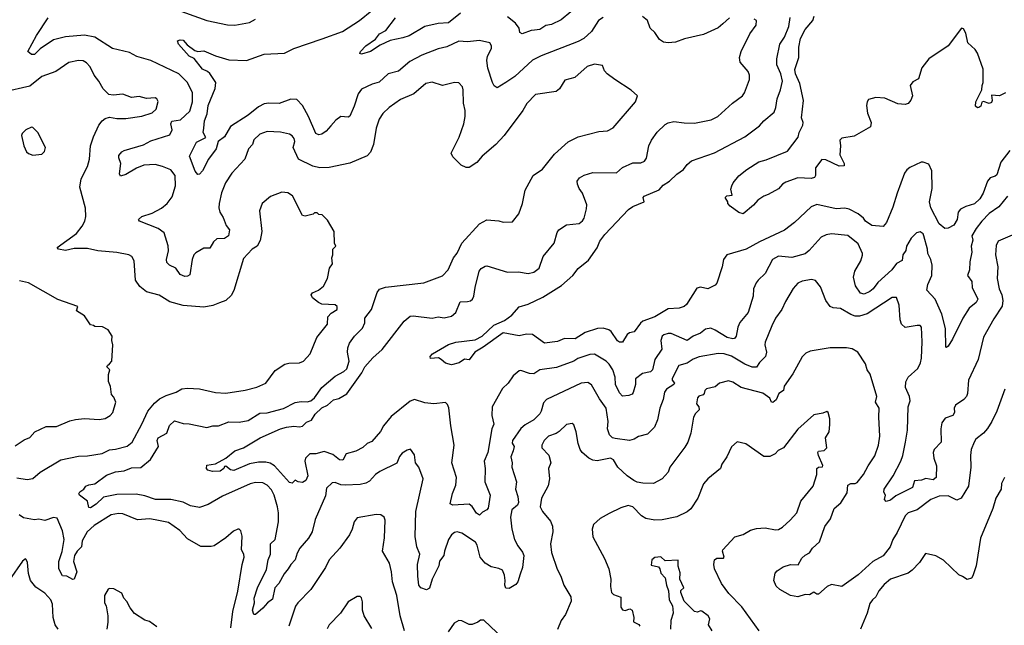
# Model space of a CAD drawing. Extents: x 1863017 to 1989460, y 394564 to 532820.
# Tile 193 of 213: x 1930005 to 1936687, y 515612 to 519722. Entities that reach past the tile are written whole.
import ezdxf

# ---------------------------------------------------------------- set-up
doc = ezdxf.new("R2010")
doc.units = 0

msp = doc.modelspace()

# ---------------------------------------------------------------- linework, layer by layer
at = {"layer": '0CON10XD'}
for points in [[(1930985, 519820), (1931275, 519716.7), (1931414.3, 519685.7), (1931465, 519683.3), (1931565, 519702.9), (1931605, 519725.7)], [(1933965, 519735.6), (1933933.9, 519716.1), (1933885, 519642.5), (1933834.3, 519595), (1933795.9, 519574.1), (1933543.4, 519476.6), (1933484, 519446), (1933364.3, 519335), (1933305, 519295.5), (1933245, 519260), (1933225, 519273.8), (1933213.3, 519295), (1933182.4, 519392.4), (1933174.5, 519445), (1933180.6, 519475), (1933205.8, 519525.8), (1933207.1, 519545), (1933195, 519564), (1933125, 519581.4), (1933045, 519570.3), (1932985, 519576.4), (1932902.8, 519537.2), (1932845, 519524.4), (1932735, 519480.4), (1932653.2, 519436.8), (1932575, 519372.2), (1932505.9, 519354.1), (1932445, 519298.1), (1932396.3, 519283.7), (1932325, 519250.6), (1932301.4, 519218.6), (1932275.5, 519134.5), (1932245, 519066.2), (1932235, 519060.8), (1932184.6, 519065.4), (1932149.5, 519040.5), (1932117.7, 519002.3), (1932083.9, 518966.1), (1932055, 518945.6), (1932035, 518940.6), (1932015, 518949.2), (1931966, 519065), (1931925, 519140), (1931885, 519180.6), (1931845, 519182.2), (1931765, 519151.8), (1931695, 519156.2), (1931665, 519150.9), (1931625, 519130.9), (1931555, 519073.6), (1931435, 518996.7), (1931395, 518926.9), (1931351.2, 518895), (1931339.5, 518845), (1931287.5, 518775), (1931245, 518696), (1931225, 518674), (1931215, 518672), (1931195, 518693.8), (1931158, 518795), (1931205, 518890.5), (1931267.5, 518922.5), (1931250.6, 518955), (1931255.8, 518985.8), (1931259.6, 519035), (1931276.9, 519083.1), (1931285, 519140), (1931331.9, 519255), (1931335.5, 519295), (1931295, 519355.8), (1931279.4, 519369.4), (1931244.7, 519384.7), (1931189.1, 519459.1), (1931154.4, 519475), (1931082, 519555), (1931075, 519577.5), (1931095, 519586), (1931115, 519582), (1931140.7, 519550.7), (1931193, 519513), (1931215, 519506), (1931255, 519510.9), (1931335, 519476.9), (1931425, 519450), (1931544.4, 519445.6), (1931665, 519487.3), (1931802.5, 519495), (1931864.5, 519525.5), (1932058.3, 519591.7), (1932195, 519642), (1932311.4, 519715), (1932395.3, 519784.7)], [(1932996, 519765), (1932915, 519699.3), (1932845, 519694.6), (1932755.4, 519674.6), (1932647.3, 519612.7), (1932605, 519597.5), (1932519.4, 519580.6), (1932450.4, 519549.6), (1932385, 519506), (1932325, 519487.5), (1932312.5, 519492.5), (1932317.5, 519505), (1932354, 519545), (1932420.8, 519589.2), (1932445.8, 519625), (1932490.8, 519649.2), (1932555.6, 519735)], [(1933744.5, 519775), (1933680.5, 519719.5), (1933615, 519688.1), (1933575, 519681.1), (1933535, 519656.1), (1933499.1, 519650.9), (1933475, 519648.2), (1933415, 519624.5), (1933398.6, 519635), (1933394.4, 519665), (1933368.7, 519698.7), (1933315, 519740.4)], [(1933447.2, 519152.8), (1933420, 519105), (1933293.8, 518935), (1933235.9, 518874.1), (1933142.5, 518795), (1933107.7, 518752.3), (1933055, 518717.5), (1933035, 518717.5), (1933000, 518735), (1932945, 518790), (1932933.8, 518815), (1932988, 518925), (1933019.2, 519015), (1933028.6, 519065), (1933029.2, 519105), (1933017.5, 519155), (1933015.7, 519245), (1933009.2, 519265), (1932985, 519294), (1932955, 519295.8), (1932875, 519275.6), (1932805, 519298.6), (1932762, 519288), (1932680.8, 519219.2), (1932589.4, 519180.6), (1932512.5, 519125), (1932469.4, 519085), (1932443.8, 519046.2), (1932423.3, 518985), (1932405.8, 518875), (1932385, 518823.3), (1932362.7, 518797.3), (1932245, 518748.6), (1932105, 518718.5), (1932043, 518717), (1931995, 518726.7), (1931896.2, 518775), (1931861.9, 518855), (1931872, 518895), (1931866.9, 518915), (1931855, 518934), (1931836.7, 518945), (1931775, 518958.5), (1931685, 518961.8), (1931635, 518944.4), (1931593.8, 518906.2), (1931585.6, 518875), (1931558.9, 518845), (1931533.1, 518775), (1931445, 518679.2), (1931401.5, 518615), (1931374.2, 518545.8), (1931358.2, 518475), (1931356.5, 518445), (1931363.9, 518416.1), (1931385, 518380), (1931405.3, 518325.3), (1931428.2, 518295), (1931423.3, 518255), (1931395, 518237.3), (1931343.8, 518235), (1931321.1, 518215), (1931295, 518171.4), (1931255, 518170), (1931199.6, 518140.4), (1931186.9, 518125), (1931176.4, 518093.6), (1931158.8, 517991.2), (1931145, 517981.2), (1931125, 517978.8), (1931095, 517993.3), (1931063.8, 518035), (1931021.2, 518055), (1931004.5, 518074.5), (1931001.9, 518095), (1931014.1, 518154.1), (1931012.7, 518187.3), (1930985, 518276.2), (1930945, 518305.6), (1930817.5, 518355), (1930812.5, 518365), (1930835, 518386), (1930905, 518409.4), (1930968.1, 518441.9), (1931007.1, 518475), (1931039.5, 518520.5), (1931063.2, 518595), (1931060.8, 518665), (1931031.9, 518701.9), (1930974.7, 518724.7), (1930925, 518738.8), (1930846.7, 518735), (1930798, 518715), (1930725, 518670), (1930690, 518660), (1930682, 518675), (1930691.4, 518745), (1930677.5, 518785), (1930679.1, 518800.9), (1930698.6, 518825), (1930715.3, 518834.7), (1930845, 518873.2), (1930895, 518898.5), (1931025, 518940.6), (1931040.8, 518975), (1931031.1, 519015), (1931037.3, 519032.7), (1931097.2, 519042.8), (1931159.3, 519100.7), (1931178.9, 519165), (1931177.5, 519225), (1931145, 519294.3), (1931085, 519354.5), (1930895, 519444.3), (1930801.1, 519471.1), (1930750.7, 519499.3), (1930635, 519526.9), (1930515, 519602.2), (1930445, 519616.8), (1930315, 519605.3), (1930235.3, 519584.7), (1930145.3, 519524.7), (1930105, 519484.5), (1930085.7, 519485.7), (1930060, 519505), (1930118.8, 519615), (1930199.3, 519735)], [(1936709.2, 518525), (1936648.6, 518451.4), (1936584.4, 518405.6), (1936533.1, 518355), (1936494.7, 518305), (1936466.9, 518255), (1936473.3, 518225), (1936462.5, 518185), (1936465.3, 518145), (1936452.1, 518077.9), (1936450.3, 518025), (1936437.7, 517985), (1936465.3, 517945.3), (1936468.2, 517905), (1936508.2, 517825), (1936496.6, 517803.4), (1936449.4, 517765), (1936405.6, 517695), (1936335, 517553.8), (1936305, 517506.7), (1936295, 517497.5), (1936290, 517500), (1936287.3, 517625), (1936263.6, 517723.6), (1936218.4, 517825), (1936161.8, 517885), (1936168.8, 517925), (1936194, 517985), (1936197.6, 518055), (1936187.8, 518095), (1936168.1, 518135), (1936165.9, 518165), (1936140.9, 518255), (1936135, 518267.3), (1936115, 518281.8), (1936092, 518275), (1936055, 518238), (1936023.1, 518185), (1936017.7, 518155), (1935997.2, 518125), (1935992.7, 518087.3), (1935955, 518067.9), (1935923.5, 518025), (1935828.8, 517938.8), (1935797.1, 517895), (1935775, 517876.7), (1935735, 517860), (1935712, 517865), (1935676.1, 517916.1), (1935663.1, 517975), (1935671.9, 518015), (1935712.7, 518085), (1935725, 518122.5), (1935724.6, 518135), (1935695, 518200.5), (1935625, 518256.7), (1935515, 518267.7), (1935477.3, 518262.7), (1935444.4, 518245), (1935363.6, 518155), (1935335, 518133.4), (1935245, 518107.5), (1935155, 518116.2), (1935114.4, 518095), (1935065, 517999.2), (1935015.8, 517955), (1935002.5, 517935), (1934985.8, 517895), (1934982.9, 517845), (1934947.5, 517735), (1934892.9, 517667.1), (1934879.5, 517635), (1934867, 517573), (1934855, 517559.2), (1934845, 517556.9), (1934805, 517565.4), (1934725, 517615.5), (1934695, 517627.8), (1934659.4, 517620.6), (1934624.2, 517595), (1934574.3, 517575), (1934535, 517545.6), (1934425, 517591.1), (1934405, 517593.1), (1934376.8, 517583.2), (1934365, 517573.3), (1934355.7, 517545), (1934362.9, 517485), (1934314.6, 517415), (1934300, 517345), (1934285, 517331.5), (1934230.5, 517319.5), (1934184.2, 517285), (1934183.3, 517245), (1934168.5, 517191.5), (1934160.6, 517179.4), (1934138.7, 517171.3), (1934095, 517167.1), (1934075, 517188.6), (1934047.7, 517245), (1934045.5, 517295), (1934029.6, 517345), (1934005.3, 517385), (1933985, 517405.3), (1933905, 517451.5), (1933875, 517448.8), (1933792, 517422), (1933766.6, 517403.4), (1933647.9, 517362.1), (1933535, 517345.6), (1933495, 517318.6), (1933465, 517320), (1933405, 517340.8), (1933395, 517339.2), (1933355, 517304.2), (1933319.1, 517255), (1933280.4, 517219.6), (1933210.3, 517095), (1933209.7, 517035), (1933222.4, 516977.6), (1933209.4, 516945), (1933182.7, 516785), (1933157.5, 516725), (1933164.3, 516675), (1933161.4, 516585), (1933196.9, 516495), (1933185, 516407.5), (1933175.5, 516394.5), (1933145, 516378.8), (1933125, 516360), (1933105, 516372.9), (1933075, 516418.8), (1933055, 516433.8), (1932945, 516426.9), (1932926, 516435), (1932942.7, 516507.3), (1932965, 516563.3), (1932968.8, 516615), (1932938.6, 516715), (1932952.9, 516835), (1932930, 516965), (1932917.9, 517087.9), (1932909.2, 517109.2), (1932895, 517124.2), (1932815, 517115.5), (1932755, 517122.3), (1932685, 517144.4), (1932655, 517133.3), (1932525, 517028.1), (1932475, 516966.5), (1932453, 516927), (1932395, 516859.5), (1932363.8, 516845), (1932332.7, 516817.3), (1932287.2, 516792.8), (1932220.8, 516775), (1932197.3, 516732.7), (1932175, 516733.6), (1932130.1, 516770.1), (1932071.1, 516791.1), (1932015, 516775.6), (1931975, 516776.2), (1931944.3, 516745), (1931940.9, 516725), (1931960, 516625), (1931947.5, 516595), (1931925, 516581.9), (1931895, 516585.8), (1931875, 516595.6), (1931853.9, 516576.1), (1931835, 516580.6), (1931735, 516694.6), (1931705, 516711.9), (1931675, 516719.2), (1931625, 516718.1), (1931565, 516707.8), (1931457.7, 516662.3), (1931436.2, 516666.2), (1931405, 516691.2), (1931395, 516690), (1931391.2, 516675), (1931365, 516656.9), (1931314.5, 516654.5), (1931282.5, 516665), (1931273.8, 516675), (1931275, 516698.8), (1931335, 516708), (1931405, 516746.4), (1931464.7, 516795.3), (1931525, 516815.6), (1931636.2, 516885), (1931774.2, 516945), (1931815, 516956.7), (1931865, 516962.2), (1931905, 516957.8), (1931925, 516963.5), (1931950.6, 516989.4), (1931986.3, 517003.7), (1932010.6, 517045), (1932055, 517088.2), (1932094.4, 517105.6), (1932135, 517141.1), (1932169.8, 517150.2), (1932225, 517181.5), (1932327.3, 517325), (1932346.9, 517365), (1932402.4, 517427.6), (1932465, 517483.1), (1932613.8, 517675), (1932655, 517708.8), (1932675, 517712.9), (1932805, 517695.6), (1932845, 517706.2), (1932885, 517698.8), (1932935, 517710), (1932965.6, 517735), (1932995, 517806.2), (1933045, 517808.6), (1933065, 517814.3), (1933077.1, 517825), (1933087.8, 517845), (1933096.9, 517905), (1933122.9, 518015), (1933137, 518033), (1933165, 518048.8), (1933175, 518051.2), (1933315, 518008.6), (1933390.3, 518010.3), (1933455, 517999.5), (1933495, 518008.9), (1933530.8, 518035), (1933558.6, 518115), (1933632.9, 518205), (1933653.6, 518276.4), (1933664.5, 518295.5), (1933715, 518328.6), (1933801.7, 518338.3), (1933824.4, 518355.6), (1933836.3, 518373.7), (1933852.4, 518437.6), (1933853.3, 518465), (1933825, 518543.8), (1933802.9, 518575), (1933790.8, 518605), (1933789.2, 518625), (1933805, 518649.2), (1933835, 518665.6), (1933895, 518684.2), (1934055, 518682), (1934095, 518718), (1934165, 518750), (1934219.7, 518750.3), (1934245, 518762), (1934257.9, 518782.1), (1934274.4, 518865), (1934292.9, 518905), (1934331.7, 518958.3), (1934385, 519009.2), (1934405, 519021.4), (1934445, 519031.4), (1934515, 519020.6), (1934585, 519018.6), (1934698.6, 519041.4), (1934742.5, 519065), (1934842, 519155), (1934910, 519205), (1934924.3, 519225), (1934956.9, 519315), (1934958.1, 519345), (1934948.9, 519368.9), (1934895, 519433.8), (1934890.6, 519465), (1934902.2, 519505), (1934960.6, 519625), (1935002, 519685), (1935006.2, 519715), (1934990, 519725)], [(1936723.6, 518835), (1936663.8, 518755), (1936635, 518669.2), (1936625, 518660), (1936591.3, 518648.7), (1936572.5, 518625), (1936544, 518545), (1936520.6, 518505), (1936485, 518472.1), (1936425, 518454.5), (1936388.6, 518435), (1936374.4, 518415), (1936367.1, 518365), (1936345, 518326.7), (1936305, 518306.7), (1936284, 518304), (1936245, 518336.7), (1936187.3, 518445), (1936178.5, 518485), (1936196.1, 518575), (1936194.5, 518695), (1936175, 518741.2), (1936135, 518755.8), (1936122.5, 518755), (1936045, 518717.5), (1936025, 518703.8), (1936009.1, 518680.9), (1935958.6, 518545), (1935930.9, 518449.1), (1935887.8, 518345), (1935865, 518318.9), (1935786.7, 518325), (1935745, 518354.3), (1935730.8, 518375), (1935694.6, 518404.6), (1935635, 518435.7), (1935605, 518442.9), (1935545, 518438.1), (1935415, 518467.3), (1935375, 518452.2), (1935263.8, 518346.2), (1935195, 518294.3), (1935025.3, 518214.7), (1934936, 518164), (1934804.3, 518125), (1934782.2, 518095), (1934772.2, 518045), (1934735.5, 517934.5), (1934725, 517920), (1934675, 517894), (1934625, 517907.5), (1934600.2, 517899.8), (1934530.7, 517789.3), (1934515, 517774.2), (1934480, 517765), (1934405, 517759.6), (1934315, 517704.6), (1934234.3, 517675.7), (1934217.1, 517662.9), (1934175, 517602.9), (1934143.9, 517596.1), (1934127.1, 517585), (1934095, 517534.2), (1934075, 517534.2), (1934062.4, 517542.4), (1934018.6, 517605), (1934003, 517617), (1933965, 517628.9), (1933925.5, 517625.5), (1933842.3, 517597.7), (1933774, 517556), (1933702.8, 517557.2), (1933655, 517537.7), (1933567.1, 517527.1), (1933485, 517585.6), (1933445, 517586.7), (1933395, 517575.5), (1933285, 517596.2), (1933150.7, 517499.3), (1933094.4, 517465.6), (1933055, 517412.5), (1933023, 517417), (1932988, 517392), (1932935, 517378.8), (1932895, 517390), (1932866.4, 517416.4), (1932846.4, 517426.4), (1932793, 517423), (1932790, 517435), (1932806.7, 517455), (1932915, 517518.1), (1932965, 517534.2), (1933095, 517550), (1933144.2, 517575), (1933221.8, 517648.2), (1933295, 517679.2), (1933344.5, 517715.5), (1933395, 517773.8), (1933455, 517790.8), (1933555, 517837.5), (1933681.5, 517918.5), (1933758.5, 517985), (1933795, 518033.3), (1933865, 518090), (1933925, 518174.3), (1933942.2, 518217.8), (1933976.7, 518263.3), (1934137.4, 518432.6), (1934165, 518453.1), (1934242.5, 518485), (1934236, 518515), (1934243.3, 518525), (1934345, 518567.8), (1934371.7, 518598.3), (1934413.7, 518626.3), (1934465, 518674.2), (1934510, 518705), (1934535, 518738.8), (1934565, 518764), (1934720.9, 518819.1), (1934925, 518926.9), (1935025, 519001.4), (1935054.3, 519035), (1935125.4, 519095), (1935136.4, 519125), (1935144.6, 519185.4), (1935168.5, 519245), (1935182.1, 519305), (1935169.6, 519355), (1935142.9, 519415), (1935143.6, 519455), (1935163.5, 519555), (1935195, 519604), (1935224.6, 519675), (1935233.6, 519736.4)], [(1934822, 519735), (1934776.2, 519693.8), (1934745, 519667.1), (1934645, 519622.2), (1934517.4, 519592.6), (1934455, 519568.6), (1934405, 519564.4), (1934375, 519569.4), (1934347.8, 519587.8), (1934314.3, 519635), (1934283.6, 519665), (1934266.6, 519716.6), (1934232.2, 519742.2)], [(1936695.8, 519224.2), (1936655, 519204.5), (1936600.8, 519209.2), (1936604, 519174), (1936599.3, 519160.7), (1936585, 519152.5), (1936546.4, 519166.4), (1936535, 519162.5), (1936526.7, 519135), (1936515, 519126.2), (1936504.2, 519124.2), (1936491.2, 519135), (1936494.3, 519165), (1936533.5, 519245), (1936535.5, 519275), (1936544.4, 519295), (1936542.9, 519385), (1936505.4, 519495.4), (1936489.6, 519519.6), (1936440, 519565), (1936425, 519630), (1936409.5, 519659.5), (1936397, 519663), (1936305, 519544.2), (1936175, 519455.6), (1936128.1, 519395), (1936105, 519321.2), (1936065, 519300), (1936046.9, 519275), (1936063.1, 519205), (1936053.5, 519176.5), (1936035, 519152), (1936015, 519146), (1935965, 519151.4), (1935875, 519188.6), (1935815, 519194.4), (1935765, 519179.2), (1935755.7, 519165), (1935751.8, 519138.2), (1935758.3, 519088.3), (1935783.3, 519025), (1935778.9, 518995), (1935667.9, 518932.1), (1935585, 518918.1), (1935570, 518905), (1935575.6, 518865), (1935570.8, 518805), (1935600.8, 518745), (1935600.7, 518729.3), (1935565, 518727.3), (1935475, 518771.1), (1935448.3, 518771.7), (1935404.5, 518715.5), (1935405.6, 518665), (1935398.5, 518651.5), (1935375, 518644.5), (1935285, 518648.9), (1935205, 518618.5), (1935180.8, 518605), (1935155.5, 518574.5), (1935085.4, 518534.6), (1935055, 518524.3), (1935015, 518497.5), (1934985, 518464), (1934913.6, 518403.6), (1934885, 518412.5), (1934826.7, 518455), (1934810, 518475), (1934810, 518485), (1934792.5, 518515), (1934803, 518527), (1934840, 518530), (1934832, 518572), (1934837.5, 518595), (1934846, 518615), (1934885, 518662.5), (1934938.8, 518705), (1935022.1, 518757.9), (1935070, 518770), (1935215, 518830), (1935286.9, 518925), (1935294.3, 518955), (1935319.5, 519005), (1935321.4, 519025), (1935310, 519055), (1935323.4, 519173.4), (1935299.4, 519289.4), (1935269.1, 519355), (1935266.1, 519383.9), (1935292.7, 519465), (1935292.2, 519535), (1935303.4, 519595), (1935334.8, 519655), (1935388.5, 519715), (1935395.7, 519745)], [(1929985, 516613.3), (1930055, 516600.3), (1930095, 516607.9), (1930145, 516651.8), (1930285, 516734.6), (1930405, 516758.9), (1930465, 516761.1), (1930565, 516778.2), (1930615, 516803.3), (1930655, 516806.8), (1930735, 516828.5), (1930768.9, 516855), (1930834.1, 516975.9), (1930875.5, 517065), (1930920.4, 517119.6), (1930955, 517148.5), (1930998.6, 517171.4), (1931066.2, 517195), (1931104.6, 517215.4), (1931145, 517220.4), (1931225.4, 517215.4), (1931335, 517192.2), (1931405, 517187.8), (1931535, 517207.1), (1931615, 517227.1), (1931674.5, 517255.5), (1931739.4, 517340.6), (1931805, 517384.3), (1931831.2, 517391.2), (1931905, 517392.9), (1931931.2, 517405), (1931975.7, 517455), (1932020.8, 517565), (1932094, 517655), (1932095.8, 517705), (1932120, 517730), (1932158.8, 517755), (1932158.8, 517775), (1932145, 517786.2), (1932055, 517791.2), (1932032, 517802), (1931992.5, 517835), (1931982.5, 517855), (1931991.7, 517868.3), (1932032.5, 517885), (1932067, 517913), (1932093.3, 517965), (1932107.5, 518035), (1932127.5, 518065), (1932122.5, 518105), (1932130, 518125), (1932130, 518165), (1932150, 518185), (1932142.5, 518205), (1932140, 518285), (1932095, 518360), (1932057, 518397), (1932035, 518400), (1932025, 518410), (1932005, 518410), (1931997.5, 518402.5), (1931941.7, 518388.3), (1931925, 518392.5), (1931857, 518527), (1931825.8, 518545.8), (1931785, 518552), (1931707.3, 518522.7), (1931651.2, 518475), (1931632, 518425), (1931649.4, 518285), (1931637.6, 518222.4), (1931616, 518185), (1931582, 518165), (1931525, 518100), (1931457.3, 517882.7), (1931440.5, 517849.5), (1931405, 517816.2), (1931360.3, 517799.7), (1931315, 517782.9), (1931255, 517771.5), (1931115, 517781.9), (1931025, 517807.3), (1930952.7, 517852.7), (1930865, 517875.5), (1930821.5, 517911.5), (1930792.2, 517955), (1930783.1, 518085), (1930766, 518115), (1930745.5, 518125.5), (1930665, 518142.2), (1930535, 518153.6), (1930465, 518169.5), (1930375, 518167.8), (1930315, 518155.7), (1930267.5, 518165), (1930260, 518175), (1930390, 518270), (1930430.2, 518319.8), (1930447.9, 518355), (1930454.6, 518385), (1930452, 518442), (1930413.6, 518585), (1930422, 518642), (1930466.5, 518725), (1930478.5, 518775), (1930485.4, 518865), (1930505, 518926), (1930543.1, 519005), (1930565.5, 519034.5), (1930585, 519050.8), (1930615, 519060.8), (1930665, 519051.1), (1930725, 519051.8), (1930835, 519067.1), (1930905, 519090), (1930931.1, 519115), (1930945.5, 519165.5), (1930936, 519185), (1930925, 519190.8), (1930865, 519187.8), (1930815, 519200), (1930765, 519193.3), (1930705, 519215.3), (1930639.1, 519209.1), (1930610, 519215), (1930571.6, 519251.6), (1930541.9, 519305), (1930510.5, 519345), (1930482.6, 519402.6), (1930458.8, 519428.8), (1930435, 519442.2), (1930405, 519444.4), (1930338.9, 519431.1), (1930250.2, 519369.8), (1930155, 519335.5), (1930075, 519270), (1929895, 519229.2)], [(1936740.3, 518259.7), (1936645, 518217.5), (1936631.3, 518188.7), (1936626.9, 518125), (1936642.2, 518045), (1936638.9, 517965), (1936651.9, 517895), (1936669.4, 517855), (1936677.5, 517815), (1936672.2, 517777.8), (1936615, 517690.8), (1936545, 517566.2), (1936510, 517415), (1936444.6, 517275.4), (1936436.9, 517185), (1936430, 517165), (1936412, 517145), (1936355.6, 517105), (1936346.9, 517085), (1936348.1, 517055), (1936336.5, 517035), (1936285, 517017.3), (1936263.6, 516985), (1936256.4, 516945), (1936258.1, 516855), (1936211.4, 516805), (1936203.5, 516785), (1936208.9, 516745), (1936225.6, 516695), (1936224.3, 516615), (1936205, 516599.5), (1936155, 516608.8), (1936125, 516596.4), (1936077.5, 516592.5), (1936063.4, 516546.6), (1935950.2, 516489.8), (1935915, 516460.5), (1935885, 516452), (1935873.3, 516465), (1935880, 516495), (1935870, 516515), (1935872.5, 516535), (1935933.5, 516626.5), (1935984.7, 516725.3), (1935998.7, 516765), (1936016.2, 516855), (1936030.4, 516935), (1936033.6, 517095), (1936046.9, 517135), (1936042.9, 517165), (1936016.5, 517225), (1936017.8, 517265), (1936034.2, 517295), (1936100.5, 517355), (1936117.4, 517392.6), (1936123.8, 517425), (1936130.4, 517535), (1936124.2, 517634.2), (1936115.7, 517645.7), (1936095.9, 517645.9), (1936015, 517632), (1935989.2, 517655), (1935979.4, 517685), (1935974.3, 517785), (1935955, 517836.2), (1935925, 517835.7), (1935755, 517724.6), (1935705, 517708.8), (1935675, 517709.2), (1935645, 517720), (1935575, 517760.6), (1935525.7, 517765.7), (1935505, 517776), (1935475, 517816), (1935439.2, 517909.2), (1935405, 517952.5), (1935378.3, 517958.3), (1935315, 517947.1), (1935285, 517934.2), (1935255, 517898), (1935201.7, 517808.3), (1935177.5, 517755), (1935135, 517695.6), (1935109.1, 517645), (1935063.4, 517533.4), (1935061.2, 517515), (1935073.5, 517465), (1935065.7, 517435), (1935025.8, 517395), (1935005, 517363.6), (1934975, 517364.1), (1934926.7, 517385), (1934835, 517438), (1934785, 517454.7), (1934745, 517456.9), (1934615, 517433.2), (1934575, 517418.2), (1934535, 517390.8), (1934478.8, 517375), (1934432.9, 517287.1), (1934433.6, 517275), (1934449.4, 517255), (1934444.4, 517245), (1934394.7, 517215.3), (1934381.9, 517195), (1934372.5, 517145), (1934349.5, 517085), (1934333.6, 517006.4), (1934313.2, 516956.8), (1934265, 516909.2), (1934205, 516892.5), (1934175, 516874.2), (1934144.4, 516865.6), (1934045, 516878.8), (1934027.5, 516885), (1934007.1, 516905), (1933993.5, 516945), (1933999.2, 516995), (1933985.3, 517085.3), (1933939.1, 517149.1), (1933884.7, 517244.7), (1933860.2, 517260.2), (1933815, 517254.6), (1933580.8, 517145), (1933559.1, 517120.9), (1933545, 517064.2), (1933535, 517046.7), (1933495, 517006.7), (1933435, 516971.9), (1933405, 516947.1), (1933348.5, 516865), (1933347.9, 516847.9), (1933360, 516825), (1933355, 516796.2), (1933337.3, 516755), (1933346.2, 516715), (1933343.8, 516683.8), (1933375.6, 516585), (1933368.8, 516535), (1933385.2, 516485.2), (1933389, 516445), (1933382.8, 516427.2), (1933345.3, 516395), (1933336.2, 516345), (1933345.6, 516265), (1933362.5, 516195), (1933385, 516152), (1933418.3, 516108.3), (1933426.9, 516085), (1933416.5, 516005), (1933401.7, 515958.3), (1933385, 515906.7), (1933370.9, 515889.1), (1933327.6, 515862.4), (1933305, 515864.2), (1933296.7, 515885), (1933300, 515915), (1933295, 515952.5), (1933280.8, 515985), (1933257.2, 515997.2), (1933205, 516008.5), (1933165, 516034.5), (1933129.6, 516075), (1933109.5, 516155), (1933098.1, 516175), (1933005, 516236.9), (1932975, 516246.5), (1932955, 516240.8), (1932935, 516225.8), (1932915.7, 516195), (1932888.6, 516115), (1932884.2, 516085), (1932853.4, 516046.6), (1932849.4, 516015), (1932803.3, 515925), (1932785.7, 515864.3), (1932765, 515852.5), (1932726.7, 515865), (1932713.1, 515885), (1932707.3, 515945), (1932705.6, 516025), (1932720, 516095), (1932700.5, 516145), (1932689.5, 516215), (1932694.5, 516384.5), (1932743.3, 516605), (1932712.9, 516685), (1932690.8, 516715), (1932685, 516767.5), (1932658, 516808), (1932635, 516801.2), (1932601.1, 516778.9), (1932583.1, 516756.9), (1932565, 516712.9), (1932449.2, 516655), (1932420.8, 516635), (1932379.3, 516590.7), (1932355, 516575.7), (1932315, 516566.7), (1932215, 516563.6), (1932185, 516565.5), (1932145, 516581.3), (1932125, 516579.2), (1932087.3, 516542.7), (1932080.4, 516489.6), (1932010.7, 516329.3), (1931989.4, 516245), (1931965, 516202.9), (1931906.7, 516135), (1931888.9, 516101.1), (1931875.7, 516055), (1931844.6, 516025.4), (1931827.1, 515995), (1931799.8, 515960.2), (1931764.5, 515895.5), (1931737.5, 515865), (1931719.8, 515790.2), (1931686, 515764), (1931655, 515727.1), (1931605, 515686.2), (1931595, 515686), (1931585.6, 515715), (1931597.5, 515765), (1931597.1, 515795), (1931618.8, 515865), (1931680.6, 515989.4), (1931692.2, 516055), (1931706.9, 516095), (1931708, 516165), (1931738.1, 516195), (1931760.6, 516315), (1931761.3, 516375), (1931753.6, 516416.4), (1931731.6, 516495), (1931715, 516531.9), (1931685, 516563.5), (1931655, 516579.1), (1931605, 516580), (1931569.1, 516570.9), (1931382, 516488), (1931285, 516432.2), (1931225, 516410.9), (1931165, 516422.2), (1931115, 516448.2), (1931030, 516465), (1930926.4, 516466.4), (1930855, 516490), (1930795, 516500.8), (1930665, 516500.4), (1930575, 516480.7), (1930525, 516434.7), (1930485, 516409.2), (1930475, 516410.8), (1930465.6, 516455), (1930410, 516495), (1930405.8, 516505), (1930412.7, 516517.3), (1930441.2, 516535), (1930453.3, 516555), (1930475, 516565.7), (1930515, 516571.4), (1930595, 516630.6), (1930655, 516652.8), (1930715, 516661.1), (1930765, 516679.7), (1930826.3, 516683.7), (1930893.2, 516736.8), (1930947.8, 516825), (1930938.9, 516865), (1930945, 516884), (1931004.4, 516915.6), (1931021.3, 516968.7), (1931055, 517000), (1931115, 516980.6), (1931155, 516978.1), (1931275, 516954.4), (1931315, 516964.4), (1931355, 516964.3), (1931425, 516991.6), (1931495, 516989.7), (1931555, 517001.1), (1931635, 517050.9), (1931685, 517054.6), (1931795, 517082.9), (1931875, 517123.6), (1931915, 517130), (1931955, 517127.3), (1931980, 517135), (1932005, 517154.4), (1932055, 517226.2), (1932145, 517301.4), (1932205, 517333.3), (1932225, 517352.5), (1932240, 517405), (1932229.5, 517465), (1932231.5, 517495), (1932244, 517526), (1932278.1, 517575), (1932331.9, 517628.1), (1932347.5, 517665), (1932348.2, 517695), (1932393.1, 517755), (1932430.6, 517869.4), (1932447.3, 517892.7), (1932486.8, 517906.8), (1932747.5, 517935), (1932875, 517983.3), (1932913.3, 518025), (1932950, 518105), (1932975, 518136.2), (1933005.5, 518204.5), (1933124.5, 518335.5), (1933175, 518362.9), (1933256.1, 518356.1), (1933285, 518346.7), (1933349.3, 518350.7), (1933392.5, 518405), (1933416.7, 518475), (1933436.2, 518565), (1933490, 518665), (1933552.7, 518707.3), (1933635, 518810), (1933727.2, 518892.8), (1933795, 518925.6), (1933935, 518962.5), (1933995, 518967.1), (1934033.4, 518986.6), (1934185, 519163.8), (1934198, 519205), (1934154.3, 519244.3), (1934043.3, 519315), (1933992.5, 519355), (1933973.9, 519373.9), (1933960, 519410), (1933905, 519420), (1933855, 519404), (1933771.4, 519328.6), (1933705, 519310.8), (1933668.3, 519251.7), (1933646.4, 519233.6), (1933505, 519213.1), (1933447.2, 519152.8)], [(1930095, 518802.5), (1930155, 518810), (1930173.6, 518826.4), (1930180, 518855), (1930127.5, 518955), (1930095, 518990), (1930085, 518992.5), (1930047.5, 518975), (1930021.7, 518948.3), (1930017.5, 518935), (1930032.5, 518865), (1930052.5, 518825), (1930065, 518812.5), (1930095, 518802.5)], [(1929975, 516829.6), (1930035, 516869.5), (1930075, 516886.9), (1930108, 516925), (1930185, 516960), (1930255, 516960.9), (1930345, 516998.9), (1930385, 517009.4), (1930445, 517015.6), (1930545, 517009.2), (1930585, 517016), (1930620, 517035), (1930636.2, 517055), (1930658, 517125), (1930645, 517160), (1930628.3, 517178.3), (1930621.7, 517231.7), (1930607, 517267), (1930607, 517313), (1930617.5, 517345), (1930597.5, 517365), (1930600, 517375), (1930615, 517386.7), (1930630, 517405), (1930636.7, 517515), (1930630, 517545), (1930632.5, 517575), (1930606.4, 517616.4), (1930567, 517637), (1930515, 517640), (1930507, 517647), (1930485, 517650), (1930445, 517712.5), (1930390, 517745), (1930400, 517775), (1930265, 517823.3), (1930065, 517936.2), (1930005, 517950)], [(1936690, 517215), (1936635.6, 517065), (1936602.9, 516995), (1936571.7, 516948.3), (1936544.5, 516915.5), (1936494.5, 516875.5), (1936482.5, 516855), (1936462.2, 516805), (1936457, 516763), (1936459.5, 516685), (1936443, 516557), (1936392.9, 516475), (1936365, 516460.6), (1936305, 516491.1), (1936245, 516488.2), (1936188.6, 516465), (1936095, 516396.4), (1936034, 516375), (1936013.5, 516355), (1935959.5, 516240.5), (1935930.6, 516195), (1935911.4, 516145), (1935865, 516084.3), (1935795, 516045.6), (1935694.6, 515955.4), (1935585, 515876), (1935515, 515888), (1935485, 515874), (1935425, 515824), (1935414.1, 515824.1), (1935395, 515836.7), (1935365, 515818), (1935335, 515820.8), (1935285, 515805.6), (1935236.7, 515815), (1935164.6, 515854.6), (1935138.3, 515878.3), (1935122.5, 515915), (1935132.5, 515965), (1935145, 515982), (1935185, 516008.6), (1935235, 516024.2), (1935287.3, 516022.7), (1935313.4, 516066.6), (1935335, 516088), (1935365.5, 516104.5), (1935385, 516136), (1935432.1, 516177.9), (1935468.1, 516281.9), (1935506.7, 516333.3), (1935533.3, 516405), (1935576.7, 516443.3), (1935619.5, 516510.5), (1935625, 516562), (1935645, 516573.5), (1935675.4, 516574.6), (1935688.5, 516581.5), (1935732.2, 516635), (1935762.2, 516695), (1935807.4, 516762.6), (1935833.3, 516835), (1935841.1, 516895), (1935834.4, 517025), (1935837.8, 517085), (1935812.2, 517125), (1935821.9, 517165), (1935775.8, 517315), (1935755.8, 517345), (1935745.6, 517385.6), (1935693.3, 517465), (1935655, 517487.5), (1935615.7, 517495.7), (1935505, 517495.7), (1935368.8, 517471.2), (1935340.9, 517459.1), (1935315, 517433.3), (1935251.7, 517318.3), (1935192, 517235), (1935188.6, 517205), (1935156, 517184), (1935137.5, 517142.5), (1935115, 517124.4), (1935106.1, 517126.1), (1935095, 517154.2), (1935047, 517187), (1934901.2, 517225), (1934845, 517261.4), (1934815, 517270), (1934754.4, 517255.6), (1934725, 517230), (1934665, 517216.2), (1934654.4, 517205), (1934650.8, 517185), (1934644.3, 517175.7), (1934613.3, 517166.7), (1934604.7, 517155.3), (1934598.1, 517115), (1934614, 517095), (1934616, 517075), (1934590.7, 517049.3), (1934576.8, 517023.2), (1934560, 516915), (1934538.6, 516855), (1934519.4, 516820.6), (1934416.7, 516685), (1934405, 516652), (1934365, 516606.2), (1934306.5, 516573.5), (1934233.8, 516576.2), (1934195, 516583.8), (1934173.1, 516595), (1934128.6, 516625), (1934064.4, 516685), (1934033.7, 516733.7), (1934015, 516747.1), (1933925, 516728.1), (1933895, 516731.4), (1933867, 516747), (1933822.5, 516785), (1933808.1, 516805), (1933794.5, 516844.5), (1933781.4, 516925), (1933765, 516973.3), (1933755, 516981.2), (1933715, 516974), (1933665, 516927.5), (1933645, 516914.3), (1933593.6, 516896.4), (1933565, 516866.2)], [(1935022.5, 515575), (1934905, 515737.9), (1934818.1, 515828.1), (1934767.8, 515895), (1934720.8, 515995), (1934715.5, 516025), (1934721.2, 516055), (1934735, 516067.7), (1934782.2, 516067.8), (1934786.4, 516075), (1934773.5, 516115), (1934775.8, 516125), (1934858.7, 516211.3), (1934915, 516228), (1934965, 516257.5), (1935005, 516269.2), (1935065, 516274), (1935135, 516260), (1935155, 516262.9), (1935181.7, 516278.3), (1935234, 516325), (1935278, 516375), (1935307.1, 516455), (1935389.4, 516555), (1935414, 516635), (1935415, 516676.7), (1935425, 516686), (1935453.8, 516686.2), (1935455, 516696.2), (1935425.5, 516765), (1935420.8, 516785), (1935425, 516793.3), (1935465, 516798), (1935482, 516815), (1935474.2, 516885), (1935499.2, 516925), (1935503.3, 516975), (1935503, 517013), (1935492.5, 517055), (1935483, 517063), (1935455, 517051.2), (1935395, 517040), (1935285, 516943.3), (1935187.5, 516815), (1935152.7, 516797.3), (1935132.5, 516775), (1935095, 516756.7), (1935055, 516756.7), (1934933.6, 516843.6), (1934873, 516857), (1934836.4, 516823.6), (1934804.2, 516755.8), (1934770, 516705), (1934760, 516675), (1934675, 516606), (1934645, 516571.2), (1934606.4, 516473.6), (1934558.9, 516401.1), (1934535, 516382.5), (1934465, 516347.5), (1934365, 516328.1), (1934315, 516324.4), (1934255, 516335.6), (1934223.8, 516353.8), (1934165, 516416.2), (1934135, 516423.8), (1934085, 516408.8), (1934005, 516370), (1933944.2, 516335.8), (1933898, 516295), (1933890.8, 516265), (1933895, 516212.5), (1933974.2, 516065), (1934002.5, 515995), (1934017.1, 515925), (1934014.3, 515875), (1934021.4, 515835), (1934035, 515820), (1934085, 515802.5), (1934084.2, 515735), (1934095.7, 515715.7), (1934115, 515712.9), (1934145, 515722.9), (1934160.5, 515715), (1934172.9, 515665), (1934171.4, 515635), (1934207.1, 515617.1), (1934214.3, 515605)], [(1933565, 516866.2), (1933548, 516835), (1933548.8, 516815), (1933595, 516766.7), (1933608.6, 516715), (1933594.3, 516675), (1933600, 516605), (1933591.7, 516558.3), (1933547.1, 516475), (1933538.1, 516415), (1933552.5, 516385), (1933607.6, 516317.6), (1933620.8, 516285), (1933622.5, 516245), (1933606.7, 516165), (1933614.3, 516105), (1933652.7, 515992.7), (1933678, 515945), (1933698.8, 515885), (1933745.4, 515805.4), (1933746.9, 515775), (1933708.6, 515685), (1933680, 515645), (1933655, 515582.5)], [(1936687.1, 516615), (1936667.1, 516575), (1936665.7, 516535), (1936628.6, 516475), (1936608.5, 516405), (1936525.9, 516204.1), (1936496.2, 516015), (1936473.6, 515946.4), (1936465, 515932.5), (1936435, 515922.5), (1936402.5, 515942.5), (1936377.5, 515955), (1936273.6, 516053.6), (1936222.3, 516082.3), (1936152, 516098), (1936111.3, 516038.7), (1936062.5, 515985), (1936033.3, 515966.7), (1935915, 515924.4), (1935871.7, 515888.3), (1935834.3, 515845), (1935815.8, 515805), (1935792, 515785), (1935775, 515760), (1935755.5, 515694.5), (1935711.4, 515585)], [(1931438.8, 515595), (1931451.5, 515705), (1931485, 515843.3), (1931514.4, 516025), (1931527.8, 516075), (1931525.6, 516095), (1931510.6, 516125), (1931515.8, 516215.8), (1931505, 516252.5), (1931495, 516263.3), (1931485, 516263.3), (1931455, 516251.2), (1931405, 516206.2), (1931325, 516151.2), (1931305, 516146), (1931235, 516145.8), (1931145, 516198.8), (1931091.2, 516255), (1931015, 516310), (1930925, 516327.8), (1930885, 516334.6), (1930805, 516328), (1930705, 516368.2), (1930675, 516370.7), (1930625, 516361.3), (1930510.2, 516289.8), (1930463.8, 516245), (1930429.1, 516185), (1930425.6, 516145), (1930394.8, 516115.3), (1930377.9, 516085), (1930370.4, 516045), (1930392, 515975), (1930375.8, 515925), (1930365, 515922.5), (1930326, 515946), (1930295, 515946.5), (1930270, 515995), (1930270.9, 516045), (1930293.4, 516113.4), (1930306.3, 516195), (1930295, 516252.9), (1930258.9, 516338.9), (1930234.3, 516344.3), (1930175, 516323.2), (1930135, 516332.4), (1930105, 516328.1), (1930031.1, 516341.1), (1930001.9, 516361.9)], [(1932615.4, 515575), (1932587.8, 515675), (1932564.1, 515814.1), (1932535, 515906.7), (1932527.9, 515975), (1932513.9, 516033.9), (1932467.1, 516115), (1932480, 516205), (1932484.3, 516324.3), (1932477.5, 516345), (1932455, 516361.4), (1932425, 516363.3), (1932295, 516340), (1932275.8, 516315), (1932261.9, 516265), (1932242.9, 516225), (1932176.9, 516135), (1932104.6, 516055.4), (1932080.8, 516005), (1931980.8, 515855), (1931892.9, 515765), (1931877.8, 515742.2), (1931830.6, 515605)], [(1930266.7, 515585), (1930245.7, 515615.7), (1930231.4, 515665), (1930228.1, 515755), (1930217.1, 515785), (1930175, 515830.8), (1930115, 515871.2), (1930078.8, 515915), (1930064.1, 515964.1), (1930058.3, 516038.3), (1930049.3, 516059.3), (1930045, 516062.5), (1930025, 516047.5), (1929935, 515920)], [(1934703.8, 515573.8), (1934679.2, 515615), (1934689.2, 515655), (1934676.9, 515675), (1934635, 515707.5), (1934625, 515710), (1934605, 515700), (1934583.8, 515705), (1934514.2, 515775), (1934491.2, 515835), (1934491.2, 515848.8), (1934511.2, 515865), (1934485.8, 515925), (1934487, 515967), (1934473.8, 516013.8), (1934473, 516053), (1934385, 516050), (1934355, 516076.7), (1934315, 516071.2), (1934294.1, 516055.9), (1934290.7, 516020.7), (1934339.2, 516009.2), (1934350, 515995), (1934356.2, 515965), (1934386.2, 515935), (1934394.2, 515885), (1934408, 515845), (1934412.9, 515785), (1934434.5, 515745), (1934437.8, 515722.2), (1934439.2, 515695), (1934424.4, 515645), (1934421.9, 515585)], [(1930935, 515602.5), (1930885, 515637.5), (1930855, 515647.5), (1930785, 515692.5), (1930755, 515730), (1930733, 515773), (1930712.5, 515795), (1930699.3, 515829.3), (1930645, 515860), (1930615, 515862.5), (1930605, 515857.5), (1930580, 515815), (1930580, 515765), (1930593, 515743), (1930603.8, 515675), (1930603.6, 515633.6), (1930596, 515585)], [(1932395, 515591.2), (1932341.9, 515675), (1932330.8, 515715), (1932331.7, 515771.7), (1932325, 515797.5), (1932315, 515806.7), (1932296.4, 515806.4), (1932235, 515771.2), (1932182, 515695), (1932105.7, 515614.3), (1932092.7, 515587.3)], [(1933285, 515523.1), (1933155, 515647.5), (1933132.3, 515647.7), (1933115, 515633.3), (1933075, 515616.2), (1933055, 515618), (1933005, 515642), (1932985, 515643.8), (1932953, 515627), (1932913.4, 515566.6)]]:
    msp.add_lwpolyline(points, dxfattribs=at)

doc.saveas('drawing.dxf')
